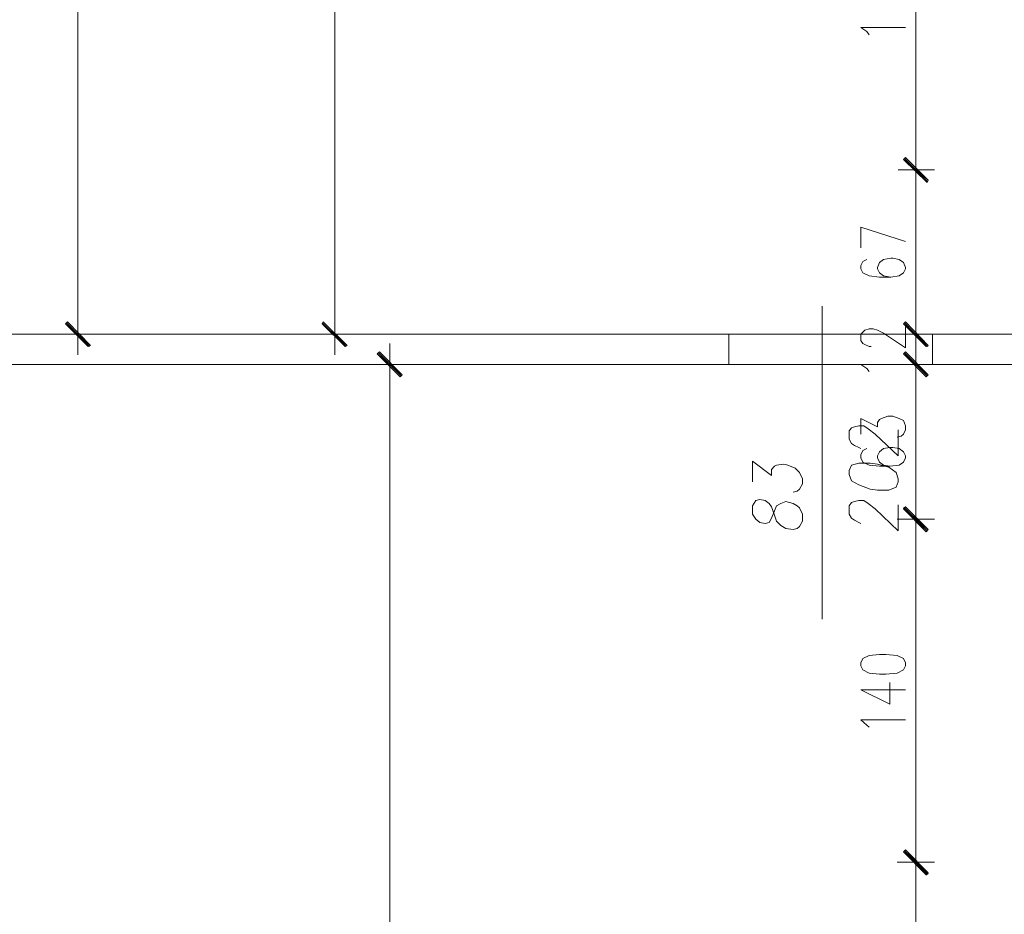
# Model space of a CAD drawing. Header units: inches. Extents: x -1441 to 3871, y -4351 to 2413.
# Tile 118 of 256: x 1734 to 2135, y -2208 to -1844. Entities that reach past the tile are written whole.
import ezdxf

# ---------------------------------------------------------------- set-up
doc = ezdxf.new("R2010")
doc.units = ezdxf.units.IN
doc.header["$MEASUREMENT"] = 0
doc.layers.add('at_Entity', color=7, linetype='Continuous')
doc.layers.add('at_Solid', color=7, linetype='Continuous')

msp = doc.modelspace()

# ---------------------------------------------------------------- hatches: boundary and pattern name
at = {"layer": 'at_Solid', "lineweight": 15}
for points in [[(2094.91818, -1899.66001), (2094.06904, -1900.50438), (2104.2253, -1908.97191)], [(2104.2253, -1908.97191), (2094.06904, -1900.50438), (2094.91818, -1899.66001)], [(2094.06904, -1900.50438), (2104.2253, -1908.97191), (2103.8055, -1909.81628)], [(2103.8055, -1909.81628), (2104.2253, -1908.97191), (2094.06904, -1900.50438)], [(1763.05786, -1976.27326), (1752.89683, -1967.38593), (1753.74597, -1966.53679)], [(1762.20872, -1976.69782), (1763.05786, -1976.27326), (1752.89683, -1967.38593)], [(1867.60679, -1976.27326), (1857.45053, -1967.38593), (1857.87509, -1966.53679)], [(1866.76242, -1976.69782), (1867.60679, -1976.27326), (1857.45053, -1967.38593)], [(2104.2253, -1976.27326), (2094.06904, -1967.38593), (2094.91818, -1966.53679)], [(2104.2253, -1976.27326), (2094.06904, -1967.38593), (2094.91818, -1966.53679)], [(2103.38094, -1976.69782), (2104.2253, -1976.27326), (2094.06904, -1967.38593)], [(2103.8055, -1976.69782), (2104.2253, -1976.27326), (2094.06904, -1967.38593)], [(1880.73027, -1978.81113), (1879.8859, -1979.66027), (1890.04216, -1988.12779)], [(1879.8859, -1979.66027), (1890.04216, -1988.12779), (1889.19779, -1988.97216)], [(2094.91818, -1978.81113), (2094.06904, -1979.66027), (2104.2253, -1988.12779)], [(2094.91818, -1978.81113), (2094.06904, -1979.66027), (2104.2253, -1988.12779)], [(2094.06904, -1979.66027), (2104.2253, -1988.12779), (2103.38094, -1988.97216)], [(2094.06904, -1979.66027), (2104.2253, -1988.12779), (2103.38094, -1988.97216)], [(2104.2253, -2051.19776), (2094.06904, -2042.30566), (2094.91818, -2041.88586)], [(2094.91818, -2041.88586), (2094.06904, -2042.73023), (2104.2253, -2051.19776)], [(2103.38094, -2052.04213), (2104.2253, -2051.19776), (2094.06904, -2042.30566)], [(2094.06904, -2042.73023), (2104.2253, -2051.19776), (2103.38094, -2052.04213)], [(2094.91818, -2181.56907), (2094.06904, -2182.41344), (2104.2253, -2191.30553)], [(2104.2253, -2190.88097), (2094.06904, -2182.41344), (2094.91818, -2181.56907)], [(2094.06904, -2182.41344), (2104.2253, -2191.30553), (2103.38094, -2191.72533)], [(2103.38094, -2191.72533), (2104.2253, -2190.88097), (2094.06904, -2182.41344)]]:
    msp.add_hatch(color=7, dxfattribs=at).paths.add_polyline_path(points)

# ---------------------------------------------------------------- linework, layer by layer
at = {"layer": 'at_Entity', "color": 7, "lineweight": 15}
for p, q in [((1862.53104, -1505.5741), (1862.53104, -1966.11699)), ((1757.97735, -1631.29423), (1757.97735, -1966.11699)), ((2099.14956, -1899.23545), (2099.14956, -1770.55764)), ((2079.25206, -1848.43982), (2076.71418, -1846.74631)), ((2076.71418, -1846.74631), (2094.91818, -1846.74631)), ((2080.1012, -1849.71353), (2079.25206, -1848.43982)), ((2094.91818, -1899.66001), (2094.06904, -1900.50438)), ((2094.06904, -1900.50438), (2094.91818, -1899.66001)), ((2103.8055, -1909.39171), (2094.48884, -1900.08458)), ((2094.48884, -1900.08458), (2103.8055, -1909.39171)), ((2104.2253, -1908.97191), (2094.91818, -1899.66001)), ((2094.91818, -1899.66001), (2104.2253, -1908.97191)), ((2099.14956, -1913.20329), (2099.14956, -1896.69757)), ((2099.14956, -1896.69757), (2099.14956, -1913.20329)), ((2094.06904, -1900.50438), (2104.2253, -1908.97191)), ((2094.06904, -1900.50438), (2104.2253, -1908.97191)), ((2103.8055, -1909.81628), (2094.06904, -1900.50438)), ((2104.2253, -1908.97191), (2094.06904, -1900.50438)), ((2094.06904, -1900.50438), (2103.8055, -1909.81628)), ((2104.2253, -1908.97191), (2094.06904, -1900.50438)), ((2091.95096, -1904.74053), (2106.76795, -1904.74053)), ((2106.76795, -1904.74053), (2091.95096, -1904.74053)), ((2099.14956, -1966.11699), (2099.14956, -1910.24085)), ((2104.2253, -1908.97191), (2103.8055, -1909.81628)), ((2103.8055, -1909.81628), (2104.2253, -1908.97191)), ((2076.71418, -1936.48303), (2076.71418, -1928.02027)), ((2076.71418, -1928.02027), (2094.91818, -1933.94516)), ((2077.55855, -1941.98811), (2076.71418, -1943.68162)), ((2076.71418, -1943.68162), (2076.71418, -1944.95056)), ((2079.25206, -1941.14375), (2077.55855, -1941.98811)), ((2084.33257, -1942.41268), (2083.48344, -1944.52599)), ((2086.02608, -1941.14375), (2084.33257, -1942.41268)), ((2088.98852, -1940.71918), (2086.02608, -1941.14375)), ((2089.83766, -1940.71918), (2088.98852, -1940.71918)), ((2092.37553, -1941.14375), (2089.83766, -1940.71918)), ((2094.06904, -1942.41268), (2092.37553, -1941.14375)), ((2094.91818, -1944.52599), (2094.06904, -1942.41268)), ((2076.71418, -1944.95056), (2077.55855, -1946.64406)), ((2077.55855, -1946.64406), (2080.1012, -1947.913)), ((2080.1012, -1947.913), (2084.33257, -1948.33757)), ((2083.48344, -1944.52599), (2083.48344, -1944.95056)), ((2083.48344, -1944.95056), (2084.33257, -1946.64406)), ((2084.33257, -1946.64406), (2086.02608, -1947.913)), ((2086.02608, -1947.913), (2088.98852, -1948.33757)), ((2088.98852, -1948.33757), (2092.37553, -1947.913)), ((2092.37553, -1947.913), (2094.06904, -1946.64406)), ((2094.06904, -1946.64406), (2094.91818, -1944.95056)), ((2094.91818, -1944.95056), (2094.91818, -1944.52599)), ((2084.33257, -1948.33757), (2088.98852, -1948.33757)), ((2061.05284, -1960.19211), (2061.05284, -2087.60098)), ((1757.97735, -1963.57435), (1757.97735, -1980.08484)), ((1862.53104, -1963.57435), (1862.53104, -1980.08484)), ((2099.14956, -1966.11699), (2099.14956, -1960.61191)), ((2099.14956, -1963.57435), (2099.14956, -1980.08484)), ((2099.14956, -1963.57435), (2099.14956, -1980.08484)), ((1752.89683, -1967.38593), (1753.74597, -1966.53679)), ((1763.05786, -1976.27326), (1752.89683, -1967.38593)), ((1752.89683, -1967.38593), (1762.20872, -1976.69782)), ((1763.05786, -1976.27326), (1752.89683, -1967.38593)), ((1753.3214, -1966.96136), (1762.63329, -1976.69782)), ((1753.74597, -1966.53679), (1763.05786, -1976.27326)), ((1857.45053, -1967.38593), (1857.87509, -1966.53679)), ((1857.45053, -1966.96136), (1867.18699, -1976.69782)), ((1867.60679, -1976.27326), (1857.45053, -1967.38593)), ((1857.45053, -1967.38593), (1866.76242, -1976.69782)), ((1867.60679, -1976.27326), (1857.45053, -1967.38593)), ((1857.87509, -1966.53679), (1867.60679, -1976.27326)), ((2094.06904, -1967.38593), (2094.91818, -1966.53679)), ((2094.06904, -1967.38593), (2094.91818, -1966.53679)), ((2104.2253, -1976.27326), (2094.06904, -1967.38593)), ((2094.06904, -1967.38593), (2103.38094, -1976.69782)), ((2104.2253, -1976.27326), (2094.06904, -1967.38593)), ((2104.2253, -1976.27326), (2094.06904, -1967.38593)), ((2094.06904, -1967.38593), (2103.8055, -1976.69782)), ((2104.2253, -1976.27326), (2094.06904, -1967.38593)), ((2094.48884, -1966.96136), (2103.8055, -1976.69782)), ((2094.48884, -1966.96136), (2103.8055, -1976.69782)), ((2094.91818, -1966.53679), (2104.2253, -1976.27326)), ((2094.91818, -1966.53679), (2104.2253, -1976.27326)), ((2149.09605, -1971.61731), (1652.15471, -1971.61731)), ((1765.59574, -1971.61731), (1750.35896, -1971.61731)), ((1869.72486, -1971.61731), (1854.91265, -1971.61731)), ((2022.95611, -1971.61731), (2022.95611, -1983.89165)), ((2076.71418, -1971.61731), (2077.55855, -1970.77294)), ((2076.71418, -1974.15995), (2076.71418, -1971.61731)), ((2077.55855, -1970.77294), (2078.40769, -1969.9238)), ((2078.40769, -1969.9238), (2080.1012, -1969.49923)), ((2080.1012, -1969.49923), (2081.7947, -1969.49923)), ((2081.7947, -1969.49923), (2083.48344, -1969.9238)), ((2083.48344, -1969.9238), (2086.02608, -1971.19751)), ((2086.02608, -1971.19751), (2094.91818, -1977.12239)), ((2106.76795, -1971.61731), (2091.5264, -1971.61731)), ((2106.76795, -1971.61731), (2091.95096, -1971.61731)), ((2094.91818, -1977.12239), (2094.91818, -1968.65487)), ((2099.14956, -1971.61731), (2099.14956, -1983.89165)), ((2105.92358, -1971.61731), (2105.92358, -1983.89165)), ((1762.20872, -1976.69782), (1763.05786, -1976.27326)), ((1866.76242, -1976.69782), (1867.60679, -1976.27326)), ((1884.96641, -1991.9346), (1884.96641, -1975.42889)), ((2077.55855, -1975.42889), (2076.71418, -1974.15995)), ((2078.40769, -1975.84869), (2077.55855, -1975.42889)), ((2080.1012, -1976.69782), (2078.40769, -1975.84869)), ((2099.14956, -1991.9346), (2099.14956, -1975.42889)), ((2099.14956, -1991.9346), (2099.14956, -1975.42889)), ((2103.38094, -1976.69782), (2104.2253, -1976.27326)), ((2103.8055, -1976.69782), (2104.2253, -1976.27326)), ((1880.73027, -1978.81113), (1879.8859, -1979.66027)), ((1879.8859, -1979.66027), (1890.04216, -1988.12779)), ((1879.8859, -1979.66027), (1890.04216, -1988.12779)), ((1889.19779, -1988.97216), (1879.8859, -1979.66027)), ((1889.61759, -1988.54759), (1880.3057, -1979.2357)), ((1890.04216, -1988.12779), (1880.73027, -1978.81113)), ((2080.94556, -1976.69782), (2080.1012, -1976.69782)), ((2094.91818, -1978.81113), (2094.06904, -1979.66027)), ((2094.91818, -1978.81113), (2094.06904, -1979.66027)), ((2094.06904, -1979.66027), (2104.2253, -1988.12779)), ((2094.06904, -1979.66027), (2104.2253, -1988.12779)), ((2103.38094, -1988.97216), (2094.06904, -1979.66027)), ((2094.06904, -1979.66027), (2104.2253, -1988.12779)), ((2094.06904, -1979.66027), (2104.2253, -1988.12779)), ((2103.38094, -1988.97216), (2094.06904, -1979.66027)), ((2103.8055, -1988.54759), (2094.48884, -1979.2357)), ((2103.8055, -1988.54759), (2094.48884, -1979.2357)), ((2104.2253, -1988.12779), (2094.91818, -1978.81113)), ((2104.2253, -1988.12779), (2094.91818, -1978.81113)), ((2149.09605, -1983.89165), (1614.05799, -1983.89165)), ((1877.34325, -1983.89165), (1892.58003, -1983.89165)), ((2079.25206, -1985.58515), (2076.71418, -1983.89165)), ((2076.71418, -1983.89165), (2094.91818, -1983.89165)), ((2091.5264, -1983.89165), (2106.76795, -1983.89165)), ((2091.5264, -1983.89165), (2106.76795, -1983.89165)), ((1890.04216, -1988.12779), (1889.19779, -1988.97216)), ((2080.1012, -1986.85409), (2079.25206, -1985.58515)), ((2104.2253, -1988.12779), (2103.38094, -1988.97216)), ((2104.2253, -1988.12779), (2103.38094, -1988.97216)), ((1884.96641, -1989.39673), (1884.96641, -3063.27965)), ((2099.14956, -1989.39673), (2099.14956, -1994.89705)), ((2099.14956, -1989.39673), (2099.14956, -2041.4613)), ((2076.71418, -2012.25667), (2076.71418, -2005.90245)), ((2076.71418, -2005.90245), (2083.48344, -2009.28946)), ((2083.48344, -2007.59595), (2084.33257, -2006.32702)), ((2083.48344, -2009.28946), (2083.48344, -2007.59595)), ((2084.33257, -2006.32702), (2085.18171, -2005.90245)), ((2085.18171, -2005.90245), (2087.71959, -2005.05808)), ((2087.71959, -2005.05808), (2089.83766, -2005.05808)), ((2089.83766, -2005.05808), (2092.37553, -2005.90245)), ((2092.37553, -2005.90245), (2094.06904, -2006.75159)), ((2094.06904, -2006.75159), (2094.91818, -2008.86489)), ((2072.05824, -2010.98296), (2072.9026, -2009.71403)), ((2072.05824, -2014.36998), (2072.05824, -2010.98296)), ((2072.9026, -2009.71403), (2074.17154, -2009.28946)), ((2074.17154, -2009.28946), (2075.86982, -2008.86489)), ((2075.86982, -2008.86489), (2077.98312, -2008.86489)), ((2077.98312, -2008.86489), (2079.67663, -2010.1386)), ((2079.67663, -2010.1386), (2082.63907, -2012.25667)), ((2082.63907, -2012.25667), (2091.95096, -2021.144)), ((2091.95096, -2021.144), (2091.95096, -2010.5584)), ((2094.06904, -2012.25667), (2093.2199, -2013.10104)), ((2094.91818, -2010.5584), (2094.06904, -2012.25667)), ((2094.91818, -2008.86489), (2094.91818, -2010.5584)), ((2072.9026, -2016.06348), (2072.05824, -2014.36998)), ((2074.17154, -2016.90785), (2072.9026, -2016.06348)), ((2093.2199, -2013.10104), (2091.5264, -2013.52561)), ((2075.86982, -2017.75699), (2074.17154, -2016.90785)), ((2076.71418, -2018.18156), (2075.86982, -2017.75699)), ((2077.55855, -2019.02592), (2076.71418, -2020.71943)), ((2079.25206, -2018.18156), (2077.55855, -2019.02592)), ((2084.33257, -2019.45049), (2083.48344, -2021.144)), ((2086.02608, -2018.18156), (2084.33257, -2019.45049)), ((2088.56395, -2017.75699), (2086.02608, -2018.18156)), ((2089.83766, -2017.75699), (2088.56395, -2017.75699)), ((2092.37553, -2018.18156), (2089.83766, -2017.75699)), ((2094.06904, -2019.45049), (2092.37553, -2018.18156)), ((2094.91818, -2021.144), (2094.06904, -2019.45049)), ((2032.69258, -2031.72483), (2032.69258, -2023.2573)), ((2032.69258, -2023.2573), (2040.31097, -2029.18696)), ((2075.86982, -2024.10644), (2072.9026, -2024.95081)), ((2080.52099, -2024.10644), (2075.86982, -2024.10644)), ((2076.71418, -2020.71943), (2076.71418, -2021.98837)), ((2076.71418, -2021.98837), (2077.55855, -2023.68187)), ((2077.55855, -2023.68187), (2080.1012, -2024.95081)), ((2083.48344, -2024.53101), (2080.52099, -2024.10644)), ((2083.48344, -2021.144), (2083.48344, -2021.98837)), ((2083.48344, -2021.98837), (2084.33257, -2023.68187)), ((2084.33257, -2023.68187), (2086.02608, -2024.95081)), ((2092.37553, -2024.95081), (2094.06904, -2023.68187)), ((2094.06904, -2023.68187), (2094.91818, -2021.98837)), ((2094.91818, -2021.98837), (2094.91818, -2021.144)), ((2040.31097, -2026.64431), (2041.57991, -2025.37538)), ((2040.31097, -2029.18696), (2040.31097, -2026.64431)), ((2041.57991, -2025.37538), (2042.42904, -2024.95081)), ((2042.42904, -2024.95081), (2045.39149, -2024.53101)), ((2045.39149, -2024.53101), (2047.08499, -2024.95081)), ((2047.08499, -2024.95081), (2050.04743, -2026.22452)), ((2050.04743, -2026.22452), (2051.74094, -2027.91325)), ((2051.74094, -2027.91325), (2053.00988, -2030.45589)), ((2072.9026, -2024.95081), (2072.05824, -2027.06888)), ((2072.05824, -2027.06888), (2072.05824, -2028.76239)), ((2080.1012, -2024.95081), (2084.33257, -2025.37538)), ((2088.14416, -2025.79995), (2083.48344, -2024.53101)), ((2084.33257, -2025.37538), (2088.56395, -2025.37538)), ((2086.02608, -2024.95081), (2088.56395, -2025.37538)), ((2091.1066, -2027.91325), (2088.14416, -2025.79995)), ((2088.56395, -2025.37538), (2092.37553, -2024.95081)), ((2091.95096, -2030.45589), (2091.1066, -2027.91325)), ((2053.00988, -2030.45589), (2053.00988, -2032.57397)), ((2072.05824, -2028.76239), (2072.9026, -2031.30026)), ((2072.9026, -2031.30026), (2075.86982, -2032.99377)), ((2091.1066, -2033.84291), (2091.95096, -2031.72483)), ((2091.95096, -2031.72483), (2091.95096, -2030.45589)), ((2050.8918, -2035.53641), (2049.1983, -2035.95621)), ((2051.74094, -2034.68727), (2050.8918, -2035.53641)), ((2053.00988, -2032.57397), (2051.74094, -2034.68727)), ((2075.86982, -2032.99377), (2080.52099, -2034.68727)), ((2080.52099, -2034.68727), (2083.48344, -2035.11184)), ((2083.48344, -2035.11184), (2088.14416, -2035.11184)), ((2088.14416, -2035.11184), (2091.1066, -2033.84291)), ((2033.96152, -2039.34322), (2032.69258, -2041.4613)), ((2035.65502, -2038.91865), (2033.96152, -2039.34322)), ((2037.7731, -2039.34322), (2035.65502, -2038.91865)), ((2039.4666, -2040.61216), (2037.7731, -2039.34322)), ((2044.11778, -2040.61216), (2046.23585, -2039.76779)), ((2046.23585, -2039.76779), (2049.1983, -2040.61216)), ((2072.05824, -2041.4613), (2072.9026, -2040.19236)), ((2072.9026, -2040.19236), (2074.17154, -2039.76779)), ((2074.17154, -2039.76779), (2075.86982, -2039.34322)), ((2075.86982, -2039.34322), (2077.98312, -2039.34322)), ((2077.98312, -2039.34322), (2079.67663, -2040.61216)), ((2099.14956, -2038.49885), (2099.14956, -2055.00457)), ((2099.14956, -2055.00457), (2099.14956, -2038.49885)), ((2032.69258, -2041.4613), (2032.69258, -2044.84831)), ((2040.31097, -2041.88586), (2039.4666, -2040.61216)), ((2041.57991, -2045.26811), (2040.31097, -2041.88586)), ((2040.31097, -2046.54181), (2041.57991, -2043.57937)), ((2041.57991, -2043.57937), (2042.42904, -2041.4613)), ((2042.42904, -2041.4613), (2044.11778, -2040.61216)), ((2049.1983, -2040.61216), (2050.8918, -2041.4613)), ((2050.8918, -2041.4613), (2051.74094, -2042.30566)), ((2051.74094, -2042.30566), (2053.00988, -2044.84831)), ((2072.05824, -2044.84831), (2072.05824, -2041.4613)), ((2079.67663, -2040.61216), (2082.63907, -2042.73023)), ((2082.63907, -2042.73023), (2091.95096, -2051.62233)), ((2091.95096, -2051.62233), (2091.95096, -2041.03673)), ((2094.06904, -2042.30566), (2094.91818, -2041.88586)), ((2094.91818, -2041.88586), (2094.06904, -2042.73023)), ((2104.2253, -2051.19776), (2094.06904, -2042.30566)), ((2094.06904, -2042.30566), (2103.38094, -2052.04213)), ((2104.2253, -2051.19776), (2094.06904, -2042.30566)), ((2094.06904, -2042.73023), (2104.2253, -2051.19776)), ((2094.06904, -2042.73023), (2104.2253, -2051.19776)), ((2103.38094, -2052.04213), (2094.06904, -2042.73023)), ((2094.48884, -2042.30566), (2103.8055, -2051.62233)), ((2103.8055, -2051.62233), (2094.48884, -2042.30566)), ((2094.91818, -2041.88586), (2104.2253, -2051.19776)), ((2104.2253, -2051.19776), (2094.91818, -2041.88586)), ((2032.69258, -2044.84831), (2033.96152, -2046.96161)), ((2033.96152, -2046.96161), (2035.65502, -2048.23532)), ((2035.65502, -2048.23532), (2037.7731, -2048.65512)), ((2037.7731, -2048.65512), (2039.4666, -2048.23532)), ((2039.4666, -2048.23532), (2040.31097, -2046.54181)), ((2042.42904, -2047.81075), (2041.57991, -2045.26811)), ((2044.11778, -2049.50425), (2042.42904, -2047.81075)), ((2053.00988, -2047.81075), (2051.74094, -2049.92405)), ((2053.00988, -2044.84831), (2053.00988, -2047.81075)), ((2072.9026, -2046.54181), (2072.05824, -2044.84831)), ((2074.17154, -2047.38618), (2072.9026, -2046.54181)), ((2075.86982, -2048.23532), (2074.17154, -2047.38618)), ((2076.71418, -2048.65512), (2075.86982, -2048.23532)), ((2106.76795, -2046.96161), (2091.5264, -2046.96161)), ((2091.5264, -2046.96161), (2106.76795, -2046.96161)), ((2046.23585, -2050.77319), (2044.11778, -2049.50425)), ((2049.1983, -2051.19776), (2046.23585, -2050.77319)), ((2050.8918, -2050.77319), (2049.1983, -2051.19776)), ((2051.74094, -2049.92405), (2050.8918, -2050.77319)), ((2099.14956, -2052.4667), (2099.14956, -2181.1445)), ((2103.38094, -2052.04213), (2104.2253, -2051.19776)), ((2104.2253, -2051.19776), (2103.38094, -2052.04213)), ((2077.55855, -2103.68689), (2076.71418, -2105.37563)), ((2080.1012, -2102.41319), (2077.55855, -2103.68689)), ((2084.33257, -2101.99339), (2080.1012, -2102.41319)), ((2086.87522, -2101.99339), (2084.33257, -2101.99339)), ((2091.5264, -2102.41319), (2086.87522, -2101.99339)), ((2094.06904, -2103.68689), (2091.5264, -2102.41319)), ((2094.91818, -2105.37563), (2094.06904, -2103.68689)), ((2076.71418, -2105.37563), (2076.71418, -2106.64934)), ((2076.71418, -2106.64934), (2077.55855, -2108.33807)), ((2077.55855, -2108.33807), (2080.1012, -2109.61178)), ((2091.5264, -2109.61178), (2094.06904, -2108.33807)), ((2094.06904, -2108.33807), (2094.91818, -2106.64934)), ((2094.91818, -2106.64934), (2094.91818, -2105.37563)), ((2080.1012, -2109.61178), (2084.33257, -2110.03158)), ((2084.33257, -2110.03158), (2086.87522, -2110.03158)), ((2086.87522, -2110.03158), (2091.5264, -2109.61178)), ((2076.71418, -2116.38103), (2088.56395, -2122.30591)), ((2076.71418, -2116.38103), (2094.91818, -2116.38103)), ((2088.56395, -2122.30591), (2088.56395, -2113.41859)), ((2079.25206, -2130.77344), (2076.71418, -2128.66014)), ((2076.71418, -2128.66014), (2094.91818, -2128.66014)), ((2080.1012, -2131.62258), (2079.25206, -2130.77344)), ((2099.14956, -2195.11712), (2099.14956, -2178.60663)), ((2099.14956, -2178.60663), (2099.14956, -2195.11712)), ((2094.91818, -2181.56907), (2094.06904, -2182.41344)), ((2094.06904, -2182.41344), (2094.91818, -2181.56907)), ((2094.06904, -2182.41344), (2104.2253, -2191.30553)), ((2094.06904, -2182.41344), (2104.2253, -2191.30553)), ((2103.38094, -2191.72533), (2094.06904, -2182.41344)), ((2104.2253, -2190.88097), (2094.06904, -2182.41344)), ((2094.06904, -2182.41344), (2103.38094, -2191.72533)), ((2104.2253, -2190.88097), (2094.06904, -2182.41344)), ((2103.8055, -2191.72533), (2094.48884, -2181.99364)), ((2094.48884, -2181.99364), (2103.8055, -2191.30553)), ((2104.2253, -2191.30553), (2094.91818, -2181.56907)), ((2094.91818, -2181.56907), (2104.2253, -2190.88097)), ((2091.5264, -2186.64959), (2106.76795, -2186.64959)), ((2106.76795, -2186.64959), (2091.5264, -2186.64959)), ((2099.14956, -2192.57447), (2099.14956, -2284.00469)), ((2103.38094, -2191.72533), (2104.2253, -2190.88097)), ((2104.2253, -2191.30553), (2103.38094, -2191.72533))]:
    msp.add_line(p, q, dxfattribs=at)

doc.saveas('drawing.dxf')
